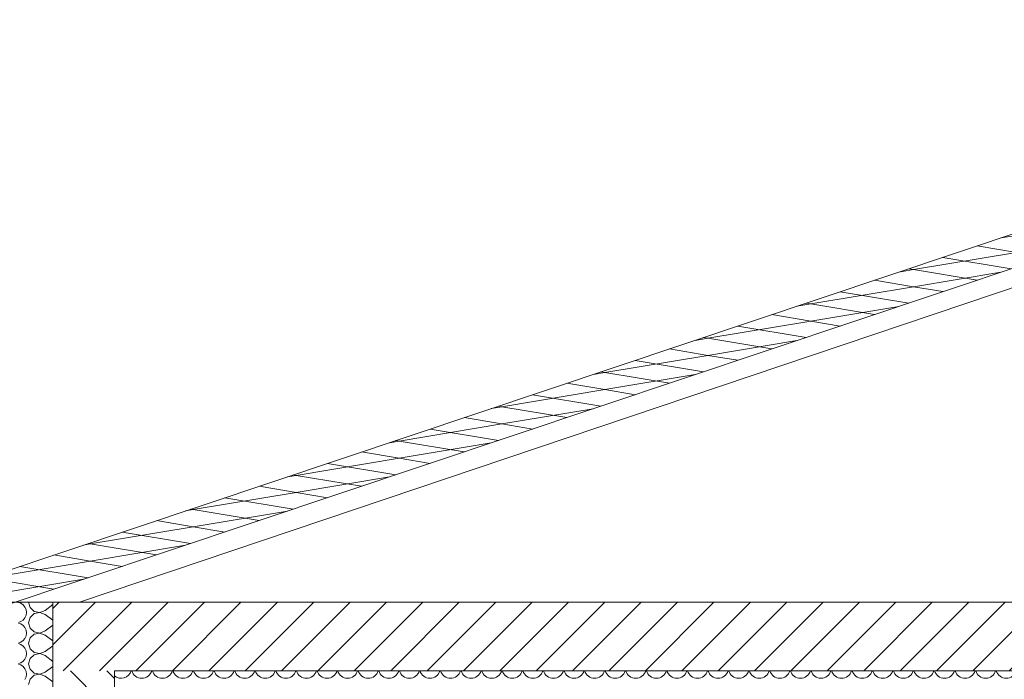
# Model space of a CAD drawing. Header units: millimetres. Extents: x 3311 to 117041, y -19950 to 21829.
# Tile 30 of 68: x 21394 to 24264, y 19905 to 21829. Entities that reach past the tile are written whole.
import ezdxf

# ---------------------------------------------------------------- set-up
doc = ezdxf.new("R2010")
doc.units = ezdxf.units.MM
doc.header["$MEASUREMENT"] = 0
doc.layers.add('01-STR_Dalles toitures.ARCHI', color=7, linetype='Continuous')
doc.layers.add('01-STR_Murs extérieurs.ARCHI', color=7, linetype='Continuous')

# ---------------------------------------------------------------- blocks, each defined once
blk = doc.blocks.new('*X124')
at = {"layer": '01-STR_Murs extérieurs.ARCHI', "color": 7, "linetype": 'Continuous', "lineweight": 5}
for p, q in [((21397.4, 20126.8), (21390.4, 20129.2)), ((21404.2, 20122.1), (21397.4, 20126.8)), ((21409.5, 20115.8), (21404.2, 20122.1)), ((21420, 20130), (21424.5, 20114.2)), ((21468, 20106), (21490.4, 20122.8)), ((21412.9, 20108.2), (21409.5, 20115.8)), ((21409.5, 20084.2), (21412.9, 20091.8)), ((21414, 20100), (21412.9, 20108.2)), ((21412.9, 20091.8), (21414, 20100)), ((21424.5, 20114.2), (21436.6, 20103.2)), ((21436.6, 20096.8), (21424.5, 20085.8)), ((21436.6, 20103.2), (21452.7, 20100.1)), ((21452.7, 20099.9), (21436.6, 20096.8)), ((21452.7, 20100.1), (21468, 20106)), ((21468, 20094), (21452.7, 20099.9)), ((21468, 20094), (21490.4, 20077.2)), ((21390.4, 20070.8), (21397.4, 20073.2)), ((21397.4, 20066.8), (21390.4, 20069.2)), ((21397.4, 20073.2), (21404.2, 20077.9)), ((21404.2, 20062.1), (21397.4, 20066.8)), ((21404.2, 20077.9), (21409.5, 20084.2)), ((21424.5, 20085.8), (21420, 20070)), ((21420, 20070), (21424.5, 20054.2)), ((21409.5, 20055.8), (21404.2, 20062.1)), ((21412.9, 20048.2), (21409.5, 20055.8)), ((21414, 20040), (21412.9, 20048.2)), ((21412.9, 20031.8), (21414, 20040)), ((21424.5, 20054.2), (21436.6, 20043.2)), ((21436.6, 20036.8), (21424.5, 20025.8)), ((21436.6, 20043.2), (21452.7, 20040.1)), ((21452.7, 20039.9), (21436.6, 20036.8)), ((21452.7, 20040.1), (21468, 20046)), ((21468, 20034), (21452.7, 20039.9)), ((21468, 20046), (21490.4, 20062.8)), ((21390.4, 20010.8), (21397.4, 20013.2)), ((21397.4, 20006.8), (21390.4, 20009.2)), ((21397.4, 20013.2), (21404.2, 20017.9)), ((21404.2, 20002.1), (21397.4, 20006.8)), ((21404.2, 20017.9), (21409.5, 20024.2)), ((21409.5, 20024.2), (21412.9, 20031.8)), ((21424.5, 20025.8), (21420, 20010)), ((21420, 20010), (21424.5, 19994.2)), ((21468, 20034), (21490.4, 20017.2)), ((21409.5, 19995.8), (21404.2, 20002.1)), ((21412.9, 19988.2), (21409.5, 19995.8)), ((21414, 19980), (21412.9, 19988.2)), ((21412.9, 19971.8), (21414, 19980)), ((21424.5, 19994.2), (21436.6, 19983.2)), ((21436.6, 19976.8), (21424.5, 19965.8)), ((21436.6, 19983.2), (21452.7, 19980.1)), ((21452.7, 19979.9), (21436.6, 19976.8)), ((21452.7, 19980.1), (21468, 19986)), ((21468, 19974), (21452.7, 19979.9)), ((21468, 19986), (21490.4, 20002.8)), ((21390.4, 19950.8), (21397.4, 19953.2)), ((21397.4, 19946.8), (21390.4, 19949.2)), ((21397.4, 19953.2), (21404.2, 19957.9)), ((21404.2, 19957.9), (21409.5, 19964.2)), ((21409.5, 19964.2), (21412.9, 19971.8)), ((21424.5, 19965.8), (21420, 19950)), ((21420, 19950), (21424.5, 19934.2)), ((21468, 19974), (21490.4, 19957.2)), ((21404.2, 19942.1), (21397.4, 19946.8)), ((21409.5, 19935.8), (21404.2, 19942.1)), ((21412.9, 19928.2), (21409.5, 19935.8)), ((21414, 19920), (21412.9, 19928.2)), ((21412.9, 19911.8), (21414, 19920)), ((21424.5, 19934.2), (21436.6, 19923.2)), ((21436.6, 19923.2), (21452.7, 19920.1)), ((21452.7, 19919.9), (21436.6, 19916.8)), ((21452.7, 19920.1), (21468, 19926)), ((21468, 19914), (21452.7, 19919.9)), ((21468, 19926), (21490.4, 19942.8)), ((21409.5, 19904.2), (21412.9, 19911.8)), ((21424.5, 19905.8), (21420, 19890)), ((21436.6, 19916.8), (21424.5, 19905.8)), ((21468, 19914), (21490.4, 19897.2))]:
    blk.add_line(p, q, dxfattribs=at)
blk = doc.blocks.new('Élément de coupe_105_1')
at = {"layer": '01-STR_Murs extérieurs.ARCHI', "linetype": 'Continuous', "lineweight": 0, "true_color": 0x000000}
h = blk.add_hatch(dxfattribs=at)
h.set_pattern_fill('Hachure_simple_0001', color=18, style=0, pattern_type=2)
h.set_pattern_definition([(315, (0, 0), (53.033, 53.033), [])])
h.paths.add_polyline_path([(21490.4, 19930), (21490.4, 16810), (21670.4, 16810), (21670.4, 19930)])
at = {"layer": '01-STR_Murs extérieurs.ARCHI', "color": 7, "linetype": 'Continuous', "lineweight": 5}
blk.add_line((21490.4, 19930), (21490.4, 16810), dxfattribs=at)
at = {"layer": '01-STR_Murs extérieurs.ARCHI', "color": 7, "linetype": 'Continuous', "lineweight": 5, "flags": 128}
blk.add_lwpolyline([(21490.4, 20130), (21390.4, 20130), (21370.4, 20130)], dxfattribs=at)
at = {"layer": '01-STR_Murs extérieurs.ARCHI', "lineweight": 0}
blk.add_blockref('*X124', (0, 0), dxfattribs=at)
blk = doc.blocks.new('*X130')
at = {"layer": '01-STR_Dalles toitures.ARCHI', "color": 7, "linetype": 'Continuous', "lineweight": 5}
for centre, start in [((21690, 19938), 229.098), ((21750, 19938), 195.4661), ((21810, 19938), 195.4661), ((21870, 19938), 195.4661), ((21930, 19938), 195.4661), ((21990, 19938), 195.4661), ((22050, 19938), 195.4661), ((22110, 19938), 195.4661), ((22170, 19938), 195.4661), ((22230, 19938), 195.4661), ((22290, 19938), 195.4661), ((22350, 19938), 195.4661), ((22410, 19938), 195.4661), ((22470, 19938), 195.4661), ((22530, 19938), 195.4661), ((22590, 19938), 195.4661), ((22650, 19938), 195.4661), ((22710, 19938), 195.4661), ((22770, 19938), 195.4661), ((22830, 19938), 195.4661), ((22890, 19938), 195.4661), ((22950, 19938), 195.4661), ((23010, 19938), 195.4661), ((23070, 19938), 195.4661), ((23130, 19938), 195.4661), ((23190, 19938), 195.4661), ((23250, 19938), 195.4661), ((23310, 19938), 195.4661), ((23370, 19938), 195.4661), ((23430, 19938), 195.4661), ((23490, 19938), 195.4661), ((23550, 19938), 195.4661), ((23610, 19938), 195.4661), ((23670, 19938), 195.4661), ((23730, 19938), 195.4661), ((23790, 19938), 195.4661), ((23850, 19938), 195.4661), ((23910, 19938), 195.4661), ((23970, 19938), 195.4661), ((24030, 19938), 195.4661), ((24090, 19938), 195.4661), ((24150, 19938), 195.4661), ((24210, 19938), 195.4661), ((24270, 19938), 195.4661)]:
    blk.add_arc(centre, 30, start, 344.5339, dxfattribs=at)
blk = doc.blocks.new('Élément de coupe_110_1')
at = {"layer": '01-STR_Dalles toitures.ARCHI', "linetype": 'Continuous', "lineweight": 0, "true_color": 0x000000}
h = blk.add_hatch(dxfattribs=at)
h.set_pattern_fill('Hachure_simple_0001', color=18, style=0, pattern_type=2)
h.set_pattern_definition([(45, (0, 0), (-53.03301, 53.03301), [])])
h.paths.add_polyline_path([(30940.1, 20130), (21490.4, 20130), (21490.4, 19930), (30940.1, 19930)])
at = {"layer": '01-STR_Dalles toitures.ARCHI', "color": 7, "linetype": 'Continuous', "lineweight": 5}
for p, q in [((21490.4, 20130), (21490.4, 19930)), ((30940.1, 20130), (21490.4, 20130)), ((21670.4, 19930), (21670.4, 19730)), ((30638.9, 19930), (21670.4, 19930))]:
    blk.add_line(p, q, dxfattribs=at)
at = {"layer": '01-STR_Dalles toitures.ARCHI', "lineweight": 0}
blk.add_blockref('*X130', (0, 0), dxfattribs=at)
blk = doc.blocks.new('*X259')
at = {"layer": '01-STR_Dalles toitures.ARCHI', "color": 7, "linetype": 'Continuous', "lineweight": 5}
for p, q in [((24300, 21200), (24254.1, 21192.4)), ((24184.9, 21169.2), (24300, 21150)), ((24300, 21150), (24000, 21100)), ((24085.3, 21135.8), (24284.6, 21102.6)), ((24000, 21100), (23957.1, 21092.8)), ((23985.6, 21102.4), (24000, 21100)), ((24000, 21100), (24184.9, 21069.2)), ((23885.9, 21069), (24000, 21050)), ((24254.1, 21092.4), (24000, 21050)), ((24000, 21050), (23700, 21000)), ((24000, 21050), (24085.3, 21035.8)), ((23786.2, 21035.6), (23985.6, 21002.4)), ((23700, 21000), (23660, 20993.3)), ((23686.6, 21002.2), (23700, 21000)), ((23700, 21000), (23885.9, 20969)), ((23957.1, 20992.8), (23700, 20950)), ((23586.9, 20968.8), (23700, 20950)), ((23700, 20950), (23400, 20900)), ((23487.2, 20935.5), (23686.6, 20902.2)), ((23700, 20950), (23786.2, 20935.6)), ((23400, 20900), (23362.9, 20893.8)), ((23387.6, 20902.1), (23400, 20900)), ((23400, 20900), (23586.9, 20868.8)), ((23287.9, 20868.7), (23400, 20850)), ((23660, 20893.3), (23400, 20850)), ((23400, 20850), (23100, 20800)), ((23400, 20850), (23487.2, 20835.5)), ((23188.2, 20835.3), (23387.6, 20802.1)), ((23100, 20800), (23065.8, 20794.3)), ((23088.5, 20801.9), (23100, 20800)), ((23100, 20800), (23287.9, 20768.7)), ((23362.9, 20793.8), (23100, 20750)), ((22988.9, 20768.5), (23100, 20750)), ((23100, 20750), (22800, 20700)), ((22889.2, 20735.1), (23088.5, 20701.9)), ((23100, 20750), (23188.2, 20735.3)), ((22800, 20700), (22768.8, 20694.8)), ((22789.5, 20701.7), (22800, 20700)), ((22800, 20700), (22988.9, 20668.5)), ((22689.9, 20668.4), (22800, 20650)), ((23065.8, 20694.3), (22800, 20650)), ((22800, 20650), (22500, 20600)), ((22800, 20650), (22889.2, 20635.1)), ((22590.2, 20635), (22789.5, 20601.7)), ((22500, 20600), (22471.7, 20595.3)), ((22490.5, 20601.6), (22500, 20600)), ((22500, 20600), (22689.9, 20568.4)), ((22768.8, 20594.8), (22500, 20550)), ((22390.8, 20568.2), (22500, 20550)), ((22500, 20550), (22200, 20500)), ((22291.2, 20534.8), (22490.5, 20501.6)), ((22500, 20550), (22590.2, 20535)), ((22200, 20500), (22174.6, 20495.8)), ((22191.5, 20501.4), (22200, 20500)), ((22200, 20500), (22390.8, 20468.2)), ((22471.7, 20495.3), (22200, 20450)), ((22091.8, 20468), (22200, 20450)), ((22200, 20450), (21900, 20400)), ((22200, 20450), (22291.2, 20434.8)), ((21992.1, 20434.6), (22191.5, 20401.4)), ((21900, 20400), (21877.6, 20396.3)), ((21892.5, 20401.3), (21900, 20400)), ((21900, 20400), (22091.8, 20368)), ((22174.6, 20395.8), (21900, 20350)), ((21900, 20350), (21600, 20300)), ((21792.8, 20367.9), (21900, 20350)), ((21900, 20350), (21992.1, 20334.6)), ((21693.1, 20334.5), (21892.5, 20301.3)), ((21600, 20300), (21580.5, 20296.7)), ((21593.5, 20301.1), (21600, 20300)), ((21600, 20300), (21792.8, 20267.9)), ((21877.6, 20296.3), (21600, 20250)), ((21493.8, 20267.7), (21600, 20250)), ((21600, 20250), (21300, 20200)), ((21600, 20250), (21693.1, 20234.5)), ((21394.1, 20234.3), (21593.5, 20201.1)), ((21300, 20200), (21493.8, 20167.7)), ((21580.5, 20196.7), (21300, 20150))]:
    blk.add_line(p, q, dxfattribs=at)
blk = doc.blocks.new('Élément de coupe_237_1')
at = {"layer": '01-STR_Dalles toitures.ARCHI', "color": 8, "linetype": 'Continuous', "lineweight": 5}
for p, q in [((26155.2, 21829.2), (20570.3, 19958.4)), ((26155.2, 21729.2), (20570.3, 19858.4))]:
    blk.add_line(p, q, dxfattribs=at)
at = {"layer": '01-STR_Dalles toitures.ARCHI', "color": 7, "linetype": 'Continuous', "lineweight": 5}
blk.add_line((26233.4, 21703), (21568, 20130), dxfattribs=at)
at = {"layer": '01-STR_Dalles toitures.ARCHI', "lineweight": 0}
blk.add_blockref('*X259', (0, 0), dxfattribs=at)

msp = doc.modelspace()

# ---------------------------------------------------------------- block references
at = {"layer": '01-STR_Dalles toitures.ARCHI', "lineweight": 0}
for name in ['Élément de coupe_237_1', 'Élément de coupe_110_1']:
    msp.add_blockref(name, (0, 0), dxfattribs=at)
at = {"layer": '01-STR_Murs extérieurs.ARCHI', "lineweight": 0}
msp.add_blockref('Élément de coupe_105_1', (0, 0), dxfattribs=at)

doc.saveas('drawing.dxf')
